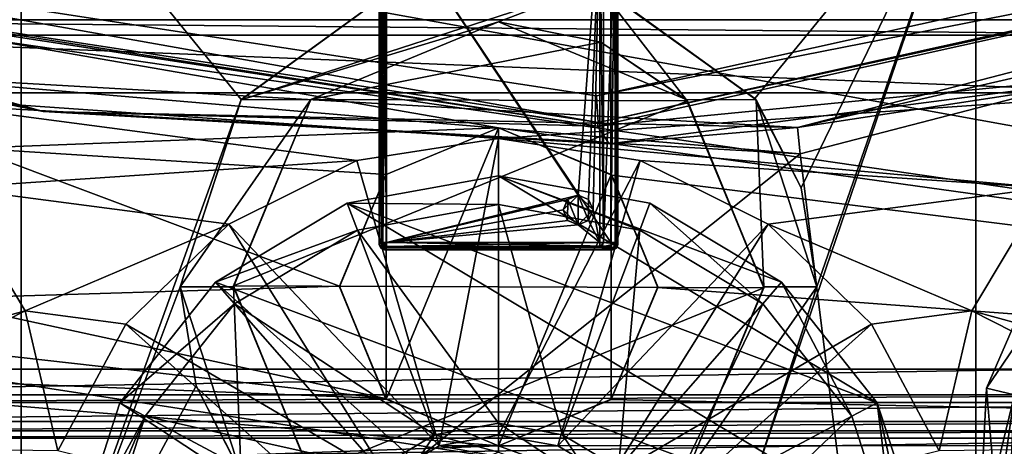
# Model space of a CAD drawing. Header units: millimetres. Extents: x -78 to 78, y -78 to 78.
# Tile 145 of 256: x -9 to 10, y -63 to -55. Entities that reach past the tile are written whole.
import ezdxf

# ---------------------------------------------------------------- set-up
doc = ezdxf.new("R2010")
doc.units = ezdxf.units.MM
doc.header["$LTSCALE"] = 41.718519
for name, color, linetype in [('10', 7, 'CONTINUOUS'), ('1107', 7, 'CONTINUOUS'), ('1379', 7, 'CONTINUOUS'), ('1398', 7, 'CONTINUOUS'), ('1420', 7, 'CONTINUOUS'), ('1483', 7, 'CONTINUOUS'), ('1555', 7, 'CONTINUOUS'), ('1640', 7, 'CONTINUOUS'), ('1662', 7, 'CONTINUOUS'), ('1702', 7, 'CONTINUOUS'), ('1745', 7, 'CONTINUOUS'), ('1762', 7, 'CONTINUOUS'), ('1769', 7, 'CONTINUOUS'), ('1773', 7, 'CONTINUOUS'), ('1880', 7, 'CONTINUOUS'), ('1881', 7, 'CONTINUOUS'), ('1882', 7, 'CONTINUOUS'), ('1921', 7, 'CONTINUOUS'), ('262', 7, 'CONTINUOUS'), ('263', 7, 'CONTINUOUS'), ('264', 7, 'CONTINUOUS'), ('267', 7, 'CONTINUOUS'), ('2704', 7, 'CONTINUOUS'), ('2720', 7, 'CONTINUOUS'), ('2748', 7, 'CONTINUOUS'), ('275', 7, 'CONTINUOUS'), ('5419', 7, 'CONTINUOUS'), ('5420', 7, 'CONTINUOUS'), ('5421', 7, 'CONTINUOUS'), ('5422', 7, 'CONTINUOUS'), ('5423', 7, 'CONTINUOUS'), ('5424', 7, 'CONTINUOUS'), ('5425', 7, 'CONTINUOUS'), ('5426', 7, 'CONTINUOUS'), ('5427', 7, 'CONTINUOUS'), ('5430', 7, 'CONTINUOUS'), ('5431', 7, 'CONTINUOUS'), ('5432', 7, 'CONTINUOUS'), ('5435', 7, 'CONTINUOUS'), ('5436', 7, 'CONTINUOUS'), ('5437', 7, 'CONTINUOUS'), ('5438', 7, 'CONTINUOUS'), ('5440', 7, 'CONTINUOUS'), ('5443', 7, 'CONTINUOUS'), ('5444', 7, 'CONTINUOUS'), ('5447', 7, 'CONTINUOUS'), ('5448', 7, 'CONTINUOUS'), ('5450', 7, 'CONTINUOUS'), ('5451', 7, 'CONTINUOUS'), ('5453', 7, 'CONTINUOUS'), ('5454', 7, 'CONTINUOUS'), ('5455', 7, 'CONTINUOUS'), ('5456', 7, 'CONTINUOUS'), ('5457', 7, 'CONTINUOUS'), ('5458', 7, 'CONTINUOUS'), ('5460', 7, 'CONTINUOUS'), ('5463', 7, 'CONTINUOUS'), ('5466', 7, 'CONTINUOUS'), ('5468', 7, 'CONTINUOUS'), ('6', 7, 'CONTINUOUS'), ('70', 7, 'CONTINUOUS'), ('745', 7, 'CONTINUOUS'), ('748', 7, 'CONTINUOUS'), ('770', 7, 'CONTINUOUS'), ('7781', 7, 'CONTINUOUS'), ('83', 7, 'CONTINUOUS'), ('833', 7, 'CONTINUOUS')]:
    doc.layers.add(name, color=color, linetype=linetype)

msp = doc.modelspace()

# ---------------------------------------------------------------- linework, layer by layer
at = {"layer": '10', "linetype": 'CONTINUOUS'}
for points in [[(42.972, -62.988, -2), (-10.323, -53.339, -2), (47.73, -52.73, -2), (42.972, -62.988, -2)], [(-10.323, -53.339, -2), (42.972, -62.988, -2), (-9.727, -55.318, -2), (-10.323, -53.339, -2)], [(-9.727, -55.318, -2), (0, -57, -2), (-9.933, -57.382, -2), (-9.727, -55.318, -2)], [(42.972, -62.988, -2), (0, -57, -2), (-9.727, -55.318, -2), (42.972, -62.988, -2)], [(0, -57, -2), (-2.12, -57.878, -2), (-9.933, -57.382, -2), (0, -57, -2)], [(0, -57, -2), (42.972, -62.988, -2), (2.133, -57.891, -2), (0, -57, -2)], [(-9.933, -57.382, -2), (-3, -59.988, -2), (-10.802, -60.223, -2), (-9.933, -57.382, -2)], [(-2.12, -57.878, -2), (-3, -59.988, -2), (-9.933, -57.382, -2), (-2.12, -57.878, -2)], [(2.133, -57.891, -2), (42.972, -62.988, -2), (3, -60.012, -2), (2.133, -57.891, -2)], [(-3, -59.988, -2), (-2.133, -62.109, -2), (-10.802, -60.223, -2), (-3, -59.988, -2)], [(3, -60.012, -2), (42.972, -62.988, -2), (2.12, -62.122, -2), (3, -60.012, -2)], [(-10.802, -60.223, -2), (-2.133, -62.109, -2), (-11.52, -61.049, -2), (-10.802, -60.223, -2)], [(-11.52, -61.049, -2), (-2.133, -62.109, -2), (-18.785, -61.443, -2), (-11.52, -61.049, -2)], [(-2.133, -62.109, -2), (0, -63, -2), (-18.785, -61.443, -2), (-2.133, -62.109, -2)], [(-18.785, -61.443, -2), (0, -63, -2), (-12.251, -63.44, -2), (-18.785, -61.443, -2)], [(42.972, -62.988, -2), (0, -63, -2), (2.12, -62.122, -2), (42.972, -62.988, -2)], [(0, -63, -2), (24.872, -72.08, -2), (-12.251, -63.44, -2), (0, -63, -2)], [(42.972, -62.988, -2), (24.872, -72.08, -2), (0, -63, -2), (42.972, -62.988, -2)]]:
    msp.add_3dface(points, dxfattribs=at)
at = {"layer": '1107', "color": 7, "linetype": 'CONTINUOUS'}
for points in [[(-17.49, -54.961, 23.7), (-25.006, -53.48, 23.7), (17.49, -54.961, 23.7), (-17.49, -54.961, 23.7)], [(-14.805, -55.251, 23.7), (-17.49, -54.961, 23.7), (14.804, -55.251, 23.7), (-14.805, -55.251, 23.7)], [(14.804, -55.251, 23.7), (-17.49, -54.961, 23.7), (17.49, -54.961, 23.7), (14.804, -55.251, 23.7)], [(-12.334, -56.342, 23.7), (-14.805, -55.251, 23.7), (12.333, -56.342, 23.7), (-12.334, -56.342, 23.7)], [(12.333, -56.342, 23.7), (-14.805, -55.251, 23.7), (14.804, -55.251, 23.7), (12.333, -56.342, 23.7)], [(-10.312, -58.13, 23.7), (-12.334, -56.342, 23.7), (-2.669, -57.615, 23.7), (-10.312, -58.13, 23.7)], [(-2.669, -57.615, 23.7), (-12.334, -56.342, 23.7), (0, -57.201, 23.7), (-2.669, -57.615, 23.7)], [(0, -57.201, 23.7), (-12.334, -56.342, 23.7), (12.333, -56.342, 23.7), (0, -57.201, 23.7)], [(10.312, -58.13, 23.7), (0, -57.201, 23.7), (12.333, -56.342, 23.7), (10.312, -58.13, 23.7)], [(2.669, -57.615, 23.7), (0, -57.201, 23.7), (10.312, -58.13, 23.7), (2.669, -57.615, 23.7)], [(-5.085, -58.818, 23.7), (-10.312, -58.13, 23.7), (-2.669, -57.615, 23.7), (-5.085, -58.818, 23.7)], [(5.085, -58.818, 23.7), (2.669, -57.615, 23.7), (10.312, -58.13, 23.7), (5.085, -58.818, 23.7)], [(-8.923, -60.455, 23.7), (-10.312, -58.13, 23.7), (-5.085, -58.818, 23.7), (-8.923, -60.455, 23.7)], [(8.923, -60.455, 23.7), (5.085, -58.818, 23.7), (10.312, -58.13, 23.7), (8.923, -60.455, 23.7)], [(-7.028, -60.705, 23.7), (-8.923, -60.455, 23.7), (-5.085, -58.818, 23.7), (-7.028, -60.705, 23.7)], [(7.028, -60.705, 23.7), (5.085, -58.818, 23.7), (8.923, -60.455, 23.7), (7.028, -60.705, 23.7)], [(-8.307, -63.095, 23.7), (-8.923, -60.455, 23.7), (-7.028, -60.705, 23.7), (-8.307, -63.095, 23.7)], [(8.307, -63.095, 23.7), (7.028, -60.705, 23.7), (8.923, -60.455, 23.7), (8.307, -63.095, 23.7)]]:
    msp.add_3dface(points, dxfattribs=at)
at = {"layer": '1379', "color": 7, "linetype": 'CONTINUOUS'}
for points in [[(8.923, -60.455, 23.7), (10.312, -58.13, 23.7), (14.427, -61.963, 22.2), (8.923, -60.455, 23.7)], [(8.307, -63.095, 23.7), (8.923, -60.455, 23.7), (13.966, -63.015, 22.2), (8.307, -63.095, 23.7)], [(13.966, -63.015, 22.2), (8.923, -60.455, 23.7), (14.427, -61.963, 22.2), (13.966, -63.015, 22.2)]]:
    msp.add_3dface(points, dxfattribs=at)
at = {"layer": '1398', "color": 7, "linetype": 'CONTINUOUS'}
for points in [[(-2.669, -57.615, 23.7), (0, -57.201, 23.7), (-1.12, -63.001, 22.2), (-2.669, -57.615, 23.7)], [(-1.12, -63.001, 22.2), (0, -57.201, 23.7), (0, -62.798, 22.2), (-1.12, -63.001, 22.2)], [(0, -57.201, 23.7), (2.669, -57.615, 23.7), (0, -62.798, 22.2), (0, -57.201, 23.7)], [(-5.085, -58.818, 23.7), (-2.669, -57.615, 23.7), (-1.12, -63.001, 22.2), (-5.085, -58.818, 23.7)], [(0, -62.798, 22.2), (2.669, -57.615, 23.7), (1.12, -63.001, 22.2), (0, -62.798, 22.2)], [(2.669, -57.615, 23.7), (5.085, -58.818, 23.7), (1.12, -63.001, 22.2), (2.669, -57.615, 23.7)], [(-7.028, -60.705, 23.7), (-5.085, -58.818, 23.7), (-2.102, -63.585, 22.2), (-7.028, -60.705, 23.7)], [(-2.102, -63.585, 22.2), (-5.085, -58.818, 23.7), (-1.12, -63.001, 22.2), (-2.102, -63.585, 22.2)], [(1.12, -63.001, 22.2), (5.085, -58.818, 23.7), (2.102, -63.585, 22.2), (1.12, -63.001, 22.2)], [(5.085, -58.818, 23.7), (7.028, -60.705, 23.7), (2.102, -63.585, 22.2), (5.085, -58.818, 23.7)], [(-8.307, -63.095, 23.7), (-7.028, -60.705, 23.7), (-2.819, -64.483, 22.2), (-8.307, -63.095, 23.7)], [(-2.819, -64.483, 22.2), (-7.028, -60.705, 23.7), (-2.102, -63.585, 22.2), (-2.819, -64.483, 22.2)], [(2.102, -63.585, 22.2), (7.028, -60.705, 23.7), (2.819, -64.483, 22.2), (2.102, -63.585, 22.2)], [(7.028, -60.705, 23.7), (8.307, -63.095, 23.7), (2.819, -64.483, 22.2), (7.028, -60.705, 23.7)]]:
    msp.add_3dface(points, dxfattribs=at)
at = {"layer": '1420', "color": 7, "linetype": 'CONTINUOUS'}
for points in [[(-10.312, -58.13, 23.7), (-8.923, -60.455, 23.7), (-14.427, -61.963, 22.2), (-10.312, -58.13, 23.7)], [(-14.427, -61.963, 22.2), (-8.923, -60.455, 23.7), (-13.966, -63.015, 22.2), (-14.427, -61.963, 22.2)], [(-8.923, -60.455, 23.7), (-8.307, -63.095, 23.7), (-13.966, -63.015, 22.2), (-8.923, -60.455, 23.7)]]:
    msp.add_3dface(points, dxfattribs=at)
at = {"layer": '1483', "color": 7, "linetype": 'CONTINUOUS'}
for points in [[(-1.12, -63.001, 22.2), (0, -62.798, 22.2), (1.12, -63.001, 22.2), (-1.12, -63.001, 22.2)], [(-2.102, -63.585, 22.2), (-1.12, -63.001, 22.2), (2.102, -63.585, 22.2), (-2.102, -63.585, 22.2)], [(-1.12, -63.001, 22.2), (1.12, -63.001, 22.2), (2.102, -63.585, 22.2), (-1.12, -63.001, 22.2)]]:
    msp.add_3dface(points, dxfattribs=at)
at = {"layer": '1555', "color": 7, "linetype": 'CONTINUOUS'}
for points in [[(-2.854, -58.424, 26.2), (0, -58.448, 26.039), (0, -57.905, 26.2), (-2.854, -58.424, 26.2)], [(0, -58.448, 26.039), (2.66, -58.932, 26.039), (0, -57.905, 26.2), (0, -58.448, 26.039)], [(0, -57.905, 26.2), (2.66, -58.932, 26.039), (2.854, -58.424, 26.2), (0, -57.905, 26.2)], [(-5.336, -59.912, 26.2), (-2.66, -58.932, 26.039), (-2.854, -58.424, 26.2), (-5.336, -59.912, 26.2)], [(-2.66, -58.932, 26.039), (0, -58.448, 26.039), (-2.854, -58.424, 26.2), (-2.66, -58.932, 26.039)], [(2.66, -58.932, 26.039), (4.979, -60.322, 26.039), (2.854, -58.424, 26.2), (2.66, -58.932, 26.039)], [(2.854, -58.424, 26.2), (4.979, -60.322, 26.039), (5.336, -59.912, 26.2), (2.854, -58.424, 26.2)], [(-4.979, -60.322, 26.039), (-2.66, -58.932, 26.039), (-5.336, -59.912, 26.2), (-4.979, -60.322, 26.039)], [(-7.14, -62.185, 26.2), (-4.979, -60.322, 26.039), (-5.336, -59.912, 26.2), (-7.14, -62.185, 26.2)], [(4.979, -60.322, 26.039), (6.66, -62.44, 26.039), (5.336, -59.912, 26.2), (4.979, -60.322, 26.039)], [(5.336, -59.912, 26.2), (6.66, -62.44, 26.039), (7.14, -62.185, 26.2), (5.336, -59.912, 26.2)], [(-6.66, -62.44, 26.039), (-4.979, -60.322, 26.039), (-7.14, -62.185, 26.2), (-6.66, -62.44, 26.039)], [(-8.027, -64.943, 26.2), (-6.66, -62.44, 26.039), (-7.14, -62.185, 26.2), (-8.027, -64.943, 26.2)], [(6.66, -62.44, 26.039), (7.487, -65.014, 26.039), (7.14, -62.185, 26.2), (6.66, -62.44, 26.039)], [(7.487, -65.014, 26.039), (7.745, -64.98, 26.159), (7.14, -62.185, 26.2), (7.487, -65.014, 26.039)], [(7.745, -64.98, 26.159), (8.027, -64.943, 26.2), (7.14, -62.185, 26.2), (7.745, -64.98, 26.159)], [(-7.745, -64.98, 26.159), (-6.66, -62.44, 26.039), (-8.027, -64.943, 26.2), (-7.745, -64.98, 26.159)], [(-7.487, -65.014, 26.039), (-6.66, -62.44, 26.039), (-7.745, -64.98, 26.159), (-7.487, -65.014, 26.039)]]:
    msp.add_3dface(points, dxfattribs=at)
at = {"layer": '1640', "color": 7, "linetype": 'CONTINUOUS'}
for points in [[(0, -58.448, 26.039), (-2.66, -58.932, 26.039), (0, -62.571, 23.361), (0, -58.448, 26.039)], [(2.66, -58.932, 26.039), (0, -58.448, 26.039), (1.208, -62.791, 23.361), (2.66, -58.932, 26.039)], [(0, -58.448, 26.039), (0, -62.571, 23.361), (1.208, -62.791, 23.361), (0, -58.448, 26.039)], [(-2.66, -58.932, 26.039), (-4.979, -60.322, 26.039), (-1.208, -62.791, 23.361), (-2.66, -58.932, 26.039)], [(-2.66, -58.932, 26.039), (-1.208, -62.791, 23.361), (0, -62.571, 23.361), (-2.66, -58.932, 26.039)], [(2.66, -58.932, 26.039), (1.208, -62.791, 23.361), (2.261, -63.422, 23.361), (2.66, -58.932, 26.039)], [(4.979, -60.322, 26.039), (2.66, -58.932, 26.039), (2.261, -63.422, 23.361), (4.979, -60.322, 26.039)], [(-4.979, -60.322, 26.039), (-6.66, -62.44, 26.039), (-2.261, -63.422, 23.361), (-4.979, -60.322, 26.039)], [(-4.979, -60.322, 26.039), (-2.261, -63.422, 23.361), (-1.208, -62.791, 23.361), (-4.979, -60.322, 26.039)], [(4.979, -60.322, 26.039), (2.261, -63.422, 23.361), (3.024, -64.384, 23.361), (4.979, -60.322, 26.039)], [(6.66, -62.44, 26.039), (4.979, -60.322, 26.039), (3.024, -64.384, 23.361), (6.66, -62.44, 26.039)], [(-6.66, -62.44, 26.039), (-7.487, -65.014, 26.039), (-3.024, -64.384, 23.361), (-6.66, -62.44, 26.039)], [(-6.66, -62.44, 26.039), (-3.024, -64.384, 23.361), (-2.261, -63.422, 23.361), (-6.66, -62.44, 26.039)], [(3.399, -65.552, 23.361), (6.66, -62.44, 26.039), (3.024, -64.384, 23.361), (3.399, -65.552, 23.361)], [(3.399, -65.552, 23.361), (7.487, -65.014, 26.039), (6.66, -62.44, 26.039), (3.399, -65.552, 23.361)]]:
    msp.add_3dface(points, dxfattribs=at)
at = {"layer": '1662', "color": 7, "linetype": 'CONTINUOUS'}
for points in [[(9.198, -61.914, 26.2), (10.803, -59.556, 26.039), (10.352, -59.251, 26.2), (9.198, -61.914, 26.2)], [(9.728, -62.036, 26.039), (10.803, -59.556, 26.039), (9.198, -61.914, 26.2), (9.728, -62.036, 26.039)], [(9.055, -64.808, 26.2), (9.728, -62.036, 26.039), (9.198, -61.914, 26.2), (9.055, -64.808, 26.2)], [(9.337, -64.771, 26.159), (9.728, -62.036, 26.039), (9.055, -64.808, 26.2), (9.337, -64.771, 26.159)], [(9.595, -64.737, 26.039), (9.728, -62.036, 26.039), (9.337, -64.771, 26.159), (9.595, -64.737, 26.039)]]:
    msp.add_3dface(points, dxfattribs=at)
at = {"layer": '1702', "color": 7, "linetype": 'CONTINUOUS'}
for points in [[(-1.208, -62.791, 23.361), (0, -63.116, 23.2), (0, -62.571, 23.361), (-1.208, -62.791, 23.361)], [(0, -63.116, 23.2), (1.893, -63.825, 23.2), (0, -62.571, 23.361), (0, -63.116, 23.2)], [(0, -62.571, 23.361), (1.893, -63.825, 23.2), (1.208, -62.791, 23.361), (0, -62.571, 23.361)], [(-2.261, -63.422, 23.361), (-1.893, -63.825, 23.2), (-1.208, -62.791, 23.361), (-2.261, -63.422, 23.361)], [(-1.893, -63.825, 23.2), (0, -63.116, 23.2), (-1.208, -62.791, 23.361), (-1.893, -63.825, 23.2)], [(1.208, -62.791, 23.361), (1.893, -63.825, 23.2), (2.261, -63.422, 23.361), (1.208, -62.791, 23.361)]]:
    msp.add_3dface(points, dxfattribs=at)
at = {"layer": '1745', "linetype": 'CONTINUOUS'}
for points in [[(5.686, -57.492, 28.7), (7.97, -75.916, 28.7), (23.009, -52.993, 28.7), (5.686, -57.492, 28.7)], [(7.97, -75.916, 28.7), (31.042, -69.737, 28.7), (23.009, -52.993, 28.7), (7.97, -75.916, 28.7)], [(-12.188, -56.472, 28.7), (-15.86, -74.668, 28.7), (5.686, -57.492, 28.7), (-12.188, -56.472, 28.7)], [(-15.86, -74.668, 28.7), (7.97, -75.916, 28.7), (5.686, -57.492, 28.7), (-15.86, -74.668, 28.7)]]:
    msp.add_3dface(points, dxfattribs=at)
at = {"layer": '1762', "linetype": 'CONTINUOUS'}
for points in [[(23.009, -52.993, 28.7), (22.81, -52.535, 28.183), (5.635, -56.995, 28.183), (23.009, -52.993, 28.7)], [(5.686, -57.492, 28.7), (23.009, -52.993, 28.7), (5.635, -56.995, 28.183), (5.686, -57.492, 28.7)], [(-12.188, -56.472, 28.7), (5.686, -57.492, 28.7), (-12.08, -55.984, 28.183), (-12.188, -56.472, 28.7)], [(-12.08, -55.984, 28.183), (5.686, -57.492, 28.7), (5.635, -56.995, 28.183), (-12.08, -55.984, 28.183)]]:
    msp.add_3dface(points, dxfattribs=at)
at = {"layer": '1769', "linetype": 'CONTINUOUS'}
for points in [[(-2.854, -58.424, 26.2), (0, -57.905, 26.2), (7.14, -62.185, 26.2), (-2.854, -58.424, 26.2)], [(0, -57.905, 26.2), (2.854, -58.424, 26.2), (5.336, -59.912, 26.2), (0, -57.905, 26.2)], [(0, -57.905, 26.2), (5.336, -59.912, 26.2), (7.14, -62.185, 26.2), (0, -57.905, 26.2)], [(8.027, -64.943, 26.2), (-5.336, -59.912, 26.2), (-2.854, -58.424, 26.2), (8.027, -64.943, 26.2)], [(8.027, -64.943, 26.2), (-2.854, -58.424, 26.2), (7.14, -62.185, 26.2), (8.027, -64.943, 26.2)], [(10.094, -72.698, 26.2), (9.198, -61.914, 26.2), (10.352, -59.251, 26.2), (10.094, -72.698, 26.2)], [(9.066, -72.833, 26.2), (-7.14, -62.185, 26.2), (-5.336, -59.912, 26.2), (9.066, -72.833, 26.2)], [(8.027, -64.943, 26.2), (9.066, -72.833, 26.2), (-5.336, -59.912, 26.2), (8.027, -64.943, 26.2)], [(10.094, -72.698, 26.2), (9.055, -64.808, 26.2), (9.198, -61.914, 26.2), (10.094, -72.698, 26.2)], [(9.066, -72.833, 26.2), (-8.027, -64.943, 26.2), (-7.14, -62.185, 26.2), (9.066, -72.833, 26.2)]]:
    msp.add_3dface(points, dxfattribs=at)
at = {"layer": '1773', "linetype": 'CONTINUOUS'}
for points in [[(22.81, -52.535, 28.183), (12.684, -55.921, 26.2), (5.635, -56.995, 28.183), (22.81, -52.535, 28.183)], [(-8.588, -56.694, 26.2), (-18.961, -54.116, 26.2), (-12.08, -55.984, 28.183), (-8.588, -56.694, 26.2)], [(-8.588, -56.694, 26.2), (-12.08, -55.984, 28.183), (5.635, -56.995, 28.183), (-8.588, -56.694, 26.2)], [(12.684, -55.921, 26.2), (2.085, -57.303, 26.2), (5.635, -56.995, 28.183), (12.684, -55.921, 26.2)], [(2.085, -57.303, 26.2), (-8.588, -56.694, 26.2), (5.635, -56.995, 28.183), (2.085, -57.303, 26.2)]]:
    msp.add_3dface(points, dxfattribs=at)
at = {"layer": '1880', "linetype": 'CONTINUOUS'}
for points in [[(1.927, -55.387, 10), (0, -55, 10), (-3.538, -56.467, 10), (1.927, -55.387, 10)], [(3.56, -56.489, 10), (1.927, -55.387, 10), (-3.538, -56.467, 10), (3.56, -56.489, 10)], [(3.56, -56.489, 10), (-3.538, -56.467, 10), (-5, -59.98, 10), (3.56, -56.489, 10)], [(5, -60.02, 10), (3.56, -56.489, 10), (-5, -59.98, 10), (5, -60.02, 10)], [(5, -60.02, 10), (-5, -59.98, 10), (-3.56, -63.511, 10), (5, -60.02, 10)], [(3.538, -63.533, 10), (5, -60.02, 10), (-3.56, -63.511, 10), (3.538, -63.533, 10)]]:
    msp.add_3dface(points, dxfattribs=at)
at = {"layer": '1881', "linetype": 'CONTINUOUS'}
for points in [[(3.537, -56.466), (0, -55), (1.927, -55.387, 10), (3.537, -56.466)], [(1.927, -55.387, 10), (0, -55), (0, -55, 10), (1.927, -55.387, 10)], [(3.56, -56.489, 10), (3.537, -56.466), (1.927, -55.387, 10), (3.56, -56.489, 10)], [(4.999, -60), (3.537, -56.466), (3.56, -56.489, 10), (4.999, -60)], [(5, -60.02, 10), (4.999, -60), (3.56, -56.489, 10), (5, -60.02, 10)], [(3.537, -63.534), (4.999, -60), (3.538, -63.533, 10), (3.537, -63.534)], [(3.538, -63.533, 10), (4.999, -60), (5, -60.02, 10), (3.538, -63.533, 10)]]:
    msp.add_3dface(points, dxfattribs=at)
at = {"layer": '1882', "linetype": 'CONTINUOUS'}
for points in [[(0, -55, 10), (-3.537, -56.466), (-3.538, -56.467, 10), (0, -55, 10)], [(0, -55), (-3.537, -56.466), (0, -55, 10), (0, -55)], [(-3.538, -56.467, 10), (-4.999, -60), (-5, -59.98, 10), (-3.538, -56.467, 10)], [(-3.537, -56.466), (-4.999, -60), (-3.538, -56.467, 10), (-3.537, -56.466)], [(-5, -59.98, 10), (-4.999, -60), (-3.56, -63.511, 10), (-5, -59.98, 10)], [(-4.999, -60), (-3.537, -63.534), (-3.56, -63.511, 10), (-4.999, -60)]]:
    msp.add_3dface(points, dxfattribs=at)
at = {"layer": '1921', "linetype": 'CONTINUOUS'}
for points in [[(0, -57, 9), (0, -63, 9), (-2.121, -62.121, 9), (0, -57, 9)], [(0, -57, 9), (-2.121, -62.121, 9), (-2.121, -57.879, 9), (0, -57, 9)], [(0, -57, 9), (2.121, -57.879, 9), (0, -63, 9), (0, -57, 9)], [(-2.121, -62.121, 9), (-3, -60, 9), (-2.121, -57.879, 9), (-2.121, -62.121, 9)], [(2.121, -57.879, 9), (2.121, -62.121, 9), (0, -63, 9), (2.121, -57.879, 9)], [(2.121, -57.879, 9), (3, -60, 9), (2.121, -62.121, 9), (2.121, -57.879, 9)]]:
    msp.add_3dface(points, dxfattribs=at)
at = {"layer": '262', "linetype": 'CONTINUOUS'}
for points in [[(-9, -51.357, 2), (-9, -68, 2), (-4.85, -56.469, 2), (-9, -51.357, 2)], [(-1.865, -54.298, 2), (-9, -51.357, 2), (-4.85, -56.469, 2), (-1.865, -54.298, 2)], [(4.834, -56.447, 2), (9, -51.357, 2), (1.819, -54.283, 2), (4.834, -56.447, 2)], [(5.702, -58.135, 2), (9, -51.357, 2), (4.834, -56.447, 2), (5.702, -58.135, 2)], [(9, -68, 2), (9, -51.357, 2), (4.85, -63.531, 2), (9, -68, 2)], [(4.85, -63.531, 2), (9, -51.357, 2), (6, -60, 2), (4.85, -63.531, 2)], [(6, -60, 2), (9, -51.357, 2), (5.702, -58.135, 2), (6, -60, 2)], [(-9, -68, 2), (-6, -60, 2), (-4.85, -56.469, 2), (-9, -68, 2)], [(-6, -60, 2), (-9, -68, 2), (-5.702, -61.865, 2), (-6, -60, 2)], [(-5.702, -61.865, 2), (-9, -68, 2), (-4.834, -63.553, 2), (-5.702, -61.865, 2)]]:
    msp.add_3dface(points, dxfattribs=at)
at = {"layer": '263', "linetype": 'CONTINUOUS'}
for points in [[(-9, -51.357), (-9, -68), (-9, -51.357, 2), (-9, -51.357)], [(-9, -51.357, 2), (-9, -68), (-9, -68, 2), (-9, -51.357, 2)]]:
    msp.add_3dface(points, dxfattribs=at)
at = {"layer": '264', "linetype": 'CONTINUOUS'}
for points in [[(-4.854, -63.526), (-6, -60), (-5.702, -61.865, 2), (-4.854, -63.526)], [(-6, -60), (-6, -60, 2), (-5.702, -61.865, 2), (-6, -60)], [(4.854, -63.526), (4.85, -63.531, 2), (6, -60, 2), (4.854, -63.526)], [(6, -60), (4.854, -63.526), (6, -60, 2), (6, -60)], [(-4.854, -63.526), (-5.702, -61.865, 2), (-4.834, -63.553, 2), (-4.854, -63.526)]]:
    msp.add_3dface(points, dxfattribs=at)
at = {"layer": '267', "linetype": 'CONTINUOUS'}
for points in [[(-4.854, -56.474), (-1.852, -54.293), (-4.85, -56.469, 2), (-4.854, -56.474)], [(-1.852, -54.293), (-1.865, -54.298, 2), (-4.85, -56.469, 2), (-1.852, -54.293)], [(1.852, -54.293), (4.834, -56.447, 2), (1.819, -54.283, 2), (1.852, -54.293)], [(1.852, -54.293), (4.854, -56.474), (4.834, -56.447, 2), (1.852, -54.293)], [(-6, -60, 2), (-4.854, -56.474), (-4.85, -56.469, 2), (-6, -60, 2)], [(-6, -60), (-4.854, -56.474), (-6, -60, 2), (-6, -60)], [(4.854, -56.474), (5.702, -58.135, 2), (4.834, -56.447, 2), (4.854, -56.474)], [(4.854, -56.474), (6, -60), (5.702, -58.135, 2), (4.854, -56.474)], [(6, -60), (6, -60, 2), (5.702, -58.135, 2), (6, -60)]]:
    msp.add_3dface(points, dxfattribs=at)
at = {"layer": '2704', "linetype": 'CONTINUOUS'}
for points in [[(-18.261, -62.038, 21.67), (18.261, -62.038, 21.67), (10.868, -61.548, 21.67), (-18.261, -62.038, 21.67)], [(-10.84, -61.553, 21.67), (-18.261, -62.038, 21.67), (10.868, -61.548, 21.67), (-10.84, -61.553, 21.67)], [(-18.261, -62.038, 21.67), (-17.723, -62.182, 21.67), (18.261, -62.038, 21.67), (-18.261, -62.038, 21.67)], [(-17.723, -62.182, 21.67), (17.723, -62.182, 21.67), (18.261, -62.038, 21.67), (-17.723, -62.182, 21.67)], [(-17.723, -62.182, 21.67), (-17.586, -62.542, 21.67), (17.723, -62.182, 21.67), (-17.723, -62.182, 21.67)], [(-17.586, -62.542, 21.67), (17.586, -62.542, 21.67), (17.723, -62.182, 21.67), (-17.586, -62.542, 21.67)], [(-17.586, -62.542, 21.67), (-15.743, -62.713, 21.67), (17.586, -62.542, 21.67), (-17.586, -62.542, 21.67)], [(17.586, -62.542, 21.67), (-15.743, -62.713, 21.67), (15.742, -62.713, 21.67), (17.586, -62.542, 21.67)], [(-15.743, -62.713, 21.67), (-15.205, -62.857, 21.67), (15.742, -62.713, 21.67), (-15.743, -62.713, 21.67)], [(15.742, -62.713, 21.67), (-15.205, -62.857, 21.67), (15.205, -62.857, 21.67), (15.742, -62.713, 21.67)], [(-15.205, -62.857, 21.67), (-15.334, -63.34, 21.67), (15.205, -62.857, 21.67), (-15.205, -62.857, 21.67)], [(-15.334, -63.34, 21.67), (15.334, -63.34, 21.67), (15.205, -62.857, 21.67), (-15.334, -63.34, 21.67)]]:
    msp.add_3dface(points, dxfattribs=at)
at = {"layer": '2720', "linetype": 'CONTINUOUS'}
for points in [[(21.649, -66.568, 20.074), (-21.634, -66.573, 20.074), (-10.868, -61.548, 20.074), (21.649, -66.568, 20.074)], [(10.84, -61.553, 20.074), (21.649, -66.568, 20.074), (-10.868, -61.548, 20.074), (10.84, -61.553, 20.074)]]:
    msp.add_3dface(points, dxfattribs=at)
at = {"layer": '2748', "linetype": 'CONTINUOUS'}
for points in [[(-10.84, -61.553, 21.67), (10.84, -61.553, 20.074), (-10.868, -61.548, 20.074), (-10.84, -61.553, 21.67)], [(-10.84, -61.553, 21.67), (10.868, -61.548, 21.67), (10.84, -61.553, 20.074), (-10.84, -61.553, 21.67)]]:
    msp.add_3dface(points, dxfattribs=at)
at = {"layer": '275', "linetype": 'CONTINUOUS'}
for points in [[(9, -68), (9, -51.357), (9, -68, 2), (9, -68)], [(9, -51.357), (9, -51.357, 2), (9, -68, 2), (9, -51.357)]]:
    msp.add_3dface(points, dxfattribs=at)
at = {"layer": '5419', "color": 7, "linetype": 'CONTINUOUS'}
for points in [[(-2.115, -59.165, 21.92), (-2.115, -52.835, 21.92), (2.115, -59.165, 21.92), (-2.115, -59.165, 21.92)], [(2.115, -59.165, 21.92), (-2.115, -52.835, 21.92), (2.115, -52.835, 21.92), (2.115, -59.165, 21.92)]]:
    msp.add_3dface(points, dxfattribs=at)
at = {"layer": '5420', "color": 7, "linetype": 'CONTINUOUS'}
for points in [[(-2.115, -59.236, 21.95), (-2.115, -59.165, 21.92), (2.113, -59.234, 21.947), (-2.115, -59.236, 21.95)], [(2.113, -59.234, 21.947), (-2.115, -59.165, 21.92), (2.115, -59.165, 21.92), (2.113, -59.234, 21.947)], [(2.115, -59.265, 22.01), (-2.115, -59.236, 21.95), (2.113, -59.234, 21.947), (2.115, -59.265, 22.01)], [(2.115, -59.265, 22.01), (-2.115, -59.265, 22.012), (-2.115, -59.236, 21.95), (2.115, -59.265, 22.01)]]:
    msp.add_3dface(points, dxfattribs=at)
at = {"layer": '5421', "color": 7, "linetype": 'CONTINUOUS'}
for points in [[(2.115, -59.265, 22.01), (-2.15, -59.3, 22.345), (-2.115, -59.265, 22.012), (2.115, -59.265, 22.01)], [(2.15, -59.3, 22.345), (-2.15, -59.3, 22.345), (2.115, -59.265, 22.01), (2.15, -59.3, 22.345)]]:
    msp.add_3dface(points, dxfattribs=at)
at = {"layer": '5422', "color": 7, "linetype": 'CONTINUOUS'}
for points in [[(2.215, -59.165, 22.01), (2.221, -59.271, 22.343), (2.185, -59.235, 22.005), (2.215, -59.165, 22.01)], [(2.215, -59.165, 22.01), (2.25, -59.2, 22.345), (2.221, -59.271, 22.343), (2.215, -59.165, 22.01)], [(2.221, -59.271, 22.343), (2.115, -59.265, 22.01), (2.185, -59.235, 22.005), (2.221, -59.271, 22.343)], [(2.221, -59.271, 22.343), (2.15, -59.3, 22.345), (2.115, -59.265, 22.01), (2.221, -59.271, 22.343)]]:
    msp.add_3dface(points, dxfattribs=at)
at = {"layer": '5423', "color": 7, "linetype": 'CONTINUOUS'}
for points in [[(2.25, -59.2, 22.345), (2.221, -59.271, 22.447), (2.221, -59.271, 22.343), (2.25, -59.2, 22.345)], [(2.25, -59.2, 22.445), (2.221, -59.271, 22.447), (2.25, -59.2, 22.345), (2.25, -59.2, 22.445)], [(2.221, -59.271, 22.343), (2.15, -59.3, 22.445), (2.15, -59.3, 22.345), (2.221, -59.271, 22.343)], [(2.221, -59.271, 22.447), (2.15, -59.3, 22.445), (2.221, -59.271, 22.343), (2.221, -59.271, 22.447)]]:
    msp.add_3dface(points, dxfattribs=at)
at = {"layer": '5424', "color": 7, "linetype": 'CONTINUOUS'}
for points in [[(2.239, -59.19, 22.549), (2.21, -59.259, 22.554), (2.25, -59.2, 22.445), (2.239, -59.19, 22.549)], [(2.25, -59.2, 22.445), (2.21, -59.259, 22.554), (2.221, -59.271, 22.447), (2.25, -59.2, 22.445)], [(2.21, -59.259, 22.554), (2.139, -59.289, 22.547), (2.221, -59.271, 22.447), (2.21, -59.259, 22.554)], [(2.139, -59.289, 22.547), (2.15, -59.3, 22.445), (2.221, -59.271, 22.447), (2.139, -59.289, 22.547)]]:
    msp.add_3dface(points, dxfattribs=at)
at = {"layer": '5425', "color": 7, "linetype": 'CONTINUOUS'}
for points in [[(-2.215, -52.835, 22.012), (-2.186, -52.835, 21.95), (-2.215, -59.165, 22.01), (-2.215, -52.835, 22.012)], [(-2.215, -59.165, 22.01), (-2.186, -52.835, 21.95), (-2.182, -59.165, 21.946), (-2.215, -59.165, 22.01)], [(-2.186, -52.835, 21.95), (-2.115, -52.835, 21.92), (-2.182, -59.165, 21.946), (-2.186, -52.835, 21.95)], [(-2.115, -52.835, 21.92), (-2.115, -59.165, 21.92), (-2.182, -59.165, 21.946), (-2.115, -52.835, 21.92)]]:
    msp.add_3dface(points, dxfattribs=at)
at = {"layer": '5426', "color": 7, "linetype": 'CONTINUOUS'}
for points in [[(2.239, -59.19, 22.549), (2.188, -59.257, 22.594), (2.21, -59.259, 22.554), (2.239, -59.19, 22.549)], [(2.21, -59.19, 22.61), (2.188, -59.257, 22.594), (2.239, -59.19, 22.549), (2.21, -59.19, 22.61)], [(2.188, -59.257, 22.594), (2.139, -59.289, 22.547), (2.21, -59.259, 22.554), (2.188, -59.257, 22.594)]]:
    msp.add_3dface(points, dxfattribs=at)
at = {"layer": '5427', "color": 7, "linetype": 'CONTINUOUS'}
for points in [[(-2.215, -59.165, 22.01), (-2.182, -59.165, 21.946), (-2.115, -59.236, 21.95), (-2.215, -59.165, 22.01)], [(-2.215, -59.165, 22.01), (-2.115, -59.236, 21.95), (-2.175, -59.244, 22.005), (-2.215, -59.165, 22.01)], [(-2.182, -59.165, 21.946), (-2.115, -59.165, 21.92), (-2.115, -59.236, 21.95), (-2.182, -59.165, 21.946)], [(-2.115, -59.236, 21.95), (-2.115, -59.265, 22.012), (-2.175, -59.244, 22.005), (-2.115, -59.236, 21.95)]]:
    msp.add_3dface(points, dxfattribs=at)
at = {"layer": '5430', "color": 7, "linetype": 'CONTINUOUS'}
for points in [[(2.21, -59.19, 22.61), (1.979, -59.165, 22.841), (1.949, -59.243, 22.819), (2.21, -59.19, 22.61)], [(2.21, -59.19, 22.61), (1.949, -59.243, 22.819), (2.188, -59.257, 22.594), (2.21, -59.19, 22.61)], [(1.949, -59.243, 22.819), (1.909, -59.265, 22.78), (2.188, -59.257, 22.594), (1.949, -59.243, 22.819)], [(1.909, -59.265, 22.78), (2.139, -59.289, 22.547), (2.188, -59.257, 22.594), (1.909, -59.265, 22.78)]]:
    msp.add_3dface(points, dxfattribs=at)
at = {"layer": '5431', "color": 7, "linetype": 'CONTINUOUS'}
for points in [[(2.15, -59.3, 22.445), (-2.15, -59.3, 22.445), (2.15, -59.3, 22.345), (2.15, -59.3, 22.445)], [(2.15, -59.3, 22.345), (-2.15, -59.3, 22.445), (-2.15, -59.3, 22.345), (2.15, -59.3, 22.345)]]:
    msp.add_3dface(points, dxfattribs=at)
at = {"layer": '5432', "color": 7, "linetype": 'CONTINUOUS'}
for points in [[(2.115, -59.165, 21.92), (2.115, -52.835, 21.92), (2.19, -52.835, 21.954), (2.115, -59.165, 21.92)], [(2.115, -59.165, 21.92), (2.19, -52.835, 21.954), (2.196, -59.165, 21.961), (2.115, -59.165, 21.92)], [(2.19, -52.835, 21.954), (2.215, -52.835, 22.012), (2.196, -59.165, 21.961), (2.19, -52.835, 21.954)], [(2.215, -52.835, 22.012), (2.215, -59.165, 22.01), (2.196, -59.165, 21.961), (2.215, -52.835, 22.012)]]:
    msp.add_3dface(points, dxfattribs=at)
at = {"layer": '5435', "color": 7, "linetype": 'CONTINUOUS'}
for points in [[(2.21, -52.811, 22.61), (1.979, -52.835, 22.841), (1.979, -59.165, 22.841), (2.21, -52.811, 22.61)], [(2.21, -52.811, 22.61), (1.979, -59.165, 22.841), (2.21, -59.19, 22.61), (2.21, -52.811, 22.61)]]:
    msp.add_3dface(points, dxfattribs=at)
at = {"layer": '5436', "color": 7, "linetype": 'CONTINUOUS'}
for points in [[(-2.25, -59.2, 22.345), (-2.215, -59.165, 22.01), (-2.221, -59.271, 22.343), (-2.25, -59.2, 22.345)], [(-2.215, -59.165, 22.01), (-2.175, -59.244, 22.005), (-2.221, -59.271, 22.343), (-2.215, -59.165, 22.01)], [(-2.175, -59.244, 22.005), (-2.115, -59.265, 22.012), (-2.221, -59.271, 22.343), (-2.175, -59.244, 22.005)], [(-2.115, -59.265, 22.012), (-2.15, -59.3, 22.345), (-2.221, -59.271, 22.343), (-2.115, -59.265, 22.012)]]:
    msp.add_3dface(points, dxfattribs=at)
at = {"layer": '5437', "color": 7, "linetype": 'CONTINUOUS'}
for points in [[(-2.25, -59.2, 22.445), (-2.25, -59.2, 22.345), (-2.221, -59.271, 22.343), (-2.25, -59.2, 22.445)], [(-2.221, -59.271, 22.447), (-2.25, -59.2, 22.445), (-2.221, -59.271, 22.343), (-2.221, -59.271, 22.447)], [(-2.15, -59.3, 22.345), (-2.221, -59.271, 22.447), (-2.221, -59.271, 22.343), (-2.15, -59.3, 22.345)], [(-2.15, -59.3, 22.445), (-2.221, -59.271, 22.447), (-2.15, -59.3, 22.345), (-2.15, -59.3, 22.445)]]:
    msp.add_3dface(points, dxfattribs=at)
at = {"layer": '5438', "color": 7, "linetype": 'CONTINUOUS'}
for points in [[(2.25, -52.8, 22.345), (2.25, -59.2, 22.445), (2.25, -59.2, 22.345), (2.25, -52.8, 22.345)], [(2.25, -52.8, 22.445), (2.25, -59.2, 22.445), (2.25, -52.8, 22.345), (2.25, -52.8, 22.445)]]:
    msp.add_3dface(points, dxfattribs=at)
at = {"layer": '5440', "color": 7, "linetype": 'CONTINUOUS'}
for points in [[(-2.215, -52.835, 22.012), (-2.215, -59.165, 22.01), (-2.25, -52.8, 22.345), (-2.215, -52.835, 22.012)], [(-2.215, -59.165, 22.01), (-2.25, -59.2, 22.345), (-2.25, -52.8, 22.345), (-2.215, -59.165, 22.01)]]:
    msp.add_3dface(points, dxfattribs=at)
at = {"layer": '5443', "color": 7, "linetype": 'CONTINUOUS'}
for points in [[(2.215, -52.835, 22.012), (2.25, -52.8, 22.345), (2.25, -59.2, 22.345), (2.215, -52.835, 22.012)], [(2.215, -59.165, 22.01), (2.215, -52.835, 22.012), (2.25, -59.2, 22.345), (2.215, -59.165, 22.01)]]:
    msp.add_3dface(points, dxfattribs=at)
at = {"layer": '5444', "color": 7, "linetype": 'CONTINUOUS'}
for points in [[(-2.215, -59.165, 22.778), (-2.25, -59.2, 22.445), (-2.221, -59.271, 22.447), (-2.215, -59.165, 22.778)], [(-2.175, -59.244, 22.785), (-2.215, -59.165, 22.778), (-2.221, -59.271, 22.447), (-2.175, -59.244, 22.785)], [(-2.15, -59.3, 22.445), (-2.175, -59.244, 22.785), (-2.221, -59.271, 22.447), (-2.15, -59.3, 22.445)], [(-2.115, -59.265, 22.78), (-2.175, -59.244, 22.785), (-2.15, -59.3, 22.445), (-2.115, -59.265, 22.78)]]:
    msp.add_3dface(points, dxfattribs=at)
at = {"layer": '5447', "color": 7, "linetype": 'CONTINUOUS'}
for points in [[(-2.115, -59.265, 22.78), (-2.15, -59.3, 22.445), (2.15, -59.3, 22.445), (-2.115, -59.265, 22.78)], [(1.909, -59.265, 22.78), (-2.115, -59.265, 22.78), (2.15, -59.3, 22.445), (1.909, -59.265, 22.78)], [(2.139, -59.289, 22.547), (1.909, -59.265, 22.78), (2.15, -59.3, 22.445), (2.139, -59.289, 22.547)]]:
    msp.add_3dface(points, dxfattribs=at)
at = {"layer": '5448', "color": 7, "linetype": 'CONTINUOUS'}
for points in [[(-2.182, -59.165, 22.844), (-2.215, -59.165, 22.778), (-2.175, -59.244, 22.785), (-2.182, -59.165, 22.844)], [(-2.115, -59.165, 22.87), (-2.182, -59.165, 22.844), (-2.175, -59.244, 22.785), (-2.115, -59.165, 22.87)], [(-2.115, -59.237, 22.84), (-2.115, -59.165, 22.87), (-2.175, -59.244, 22.785), (-2.115, -59.237, 22.84)], [(-2.115, -59.265, 22.78), (-2.115, -59.237, 22.84), (-2.175, -59.244, 22.785), (-2.115, -59.265, 22.78)]]:
    msp.add_3dface(points, dxfattribs=at)
at = {"layer": '5450', "color": 7, "linetype": 'CONTINUOUS'}
for points in [[(1.979, -52.835, 22.841), (1.908, -52.835, 22.87), (1.979, -59.165, 22.841), (1.979, -52.835, 22.841)], [(1.979, -59.165, 22.841), (1.908, -52.835, 22.87), (1.908, -59.165, 22.87), (1.979, -59.165, 22.841)]]:
    msp.add_3dface(points, dxfattribs=at)
at = {"layer": '5451', "color": 7, "linetype": 'CONTINUOUS'}
for points in [[(-2.175, -52.835, 22.85), (-2.215, -52.835, 22.78), (-2.182, -59.165, 22.844), (-2.175, -52.835, 22.85)], [(-2.182, -59.165, 22.844), (-2.215, -52.835, 22.78), (-2.215, -59.165, 22.778), (-2.182, -59.165, 22.844)], [(-2.115, -59.165, 22.87), (-2.175, -52.835, 22.85), (-2.182, -59.165, 22.844), (-2.115, -59.165, 22.87)], [(-2.115, -59.165, 22.87), (-2.113, -52.837, 22.87), (-2.175, -52.835, 22.85), (-2.115, -59.165, 22.87)]]:
    msp.add_3dface(points, dxfattribs=at)
at = {"layer": '5453', "color": 7, "linetype": 'CONTINUOUS'}
for points in [[(-2.25, -59.2, 22.345), (-2.25, -52.8, 22.445), (-2.25, -52.8, 22.345), (-2.25, -59.2, 22.345)], [(-2.25, -59.2, 22.445), (-2.25, -52.8, 22.445), (-2.25, -59.2, 22.345), (-2.25, -59.2, 22.445)]]:
    msp.add_3dface(points, dxfattribs=at)
at = {"layer": '5454', "color": 7, "linetype": 'CONTINUOUS'}
for points in [[(-2.113, -52.837, 22.87), (-2.115, -59.165, 22.87), (1.499, -58.269, 22.87), (-2.113, -52.837, 22.87)], [(1.908, -52.835, 22.87), (-2.113, -52.837, 22.87), (1.499, -58.269, 22.87), (1.908, -52.835, 22.87)], [(1.697, -58.35, 22.87), (1.908, -52.835, 22.87), (1.499, -58.269, 22.87), (1.697, -58.35, 22.87)], [(1.781, -58.55, 22.87), (1.908, -52.835, 22.87), (1.697, -58.35, 22.87), (1.781, -58.55, 22.87)], [(1.908, -59.165, 22.87), (1.908, -52.835, 22.87), (1.781, -58.55, 22.87), (1.908, -59.165, 22.87)], [(1.499, -58.269, 22.87), (-2.115, -59.165, 22.87), (1.302, -58.351, 22.87), (1.499, -58.269, 22.87)], [(-2.115, -59.165, 22.87), (1.219, -58.55, 22.87), (1.302, -58.351, 22.87), (-2.115, -59.165, 22.87)], [(1.219, -58.55, 22.87), (-2.115, -59.165, 22.87), (1.303, -58.75, 22.87), (1.219, -58.55, 22.87)], [(1.698, -58.749, 22.87), (1.908, -59.165, 22.87), (1.781, -58.55, 22.87), (1.698, -58.749, 22.87)], [(1.303, -58.75, 22.87), (-2.115, -59.165, 22.87), (1.501, -58.831, 22.87), (1.303, -58.75, 22.87)], [(-2.115, -59.165, 22.87), (1.908, -59.165, 22.87), (1.501, -58.831, 22.87), (-2.115, -59.165, 22.87)], [(1.501, -58.831, 22.87), (1.908, -59.165, 22.87), (1.698, -58.749, 22.87), (1.501, -58.831, 22.87)]]:
    msp.add_3dface(points, dxfattribs=at)
at = {"layer": '5455', "color": 7, "linetype": 'CONTINUOUS'}
for points in [[(1.979, -59.165, 22.841), (1.908, -59.165, 22.87), (1.909, -59.237, 22.84), (1.979, -59.165, 22.841)], [(1.979, -59.165, 22.841), (1.909, -59.237, 22.84), (1.949, -59.243, 22.819), (1.979, -59.165, 22.841)], [(1.909, -59.237, 22.84), (1.909, -59.265, 22.78), (1.949, -59.243, 22.819), (1.909, -59.237, 22.84)]]:
    msp.add_3dface(points, dxfattribs=at)
at = {"layer": '5456', "color": 7, "linetype": 'CONTINUOUS'}
for points in [[(2.21, -52.811, 22.61), (2.21, -59.19, 22.61), (2.239, -59.19, 22.549), (2.21, -52.811, 22.61)], [(2.21, -52.811, 22.61), (2.239, -59.19, 22.549), (2.239, -52.811, 22.549), (2.21, -52.811, 22.61)]]:
    msp.add_3dface(points, dxfattribs=at)
at = {"layer": '5457', "color": 7, "linetype": 'CONTINUOUS'}
for points in [[(2.239, -59.19, 22.549), (2.25, -59.2, 22.445), (2.25, -52.8, 22.445), (2.239, -59.19, 22.549)], [(2.239, -52.811, 22.549), (2.239, -59.19, 22.549), (2.25, -52.8, 22.445), (2.239, -52.811, 22.549)]]:
    msp.add_3dface(points, dxfattribs=at)
at = {"layer": '5458', "color": 7, "linetype": 'CONTINUOUS'}
for points in [[(-2.215, -52.835, 22.78), (-2.25, -52.8, 22.445), (-2.25, -59.2, 22.445), (-2.215, -52.835, 22.78)], [(-2.215, -59.165, 22.778), (-2.215, -52.835, 22.78), (-2.25, -59.2, 22.445), (-2.215, -59.165, 22.778)]]:
    msp.add_3dface(points, dxfattribs=at)
at = {"layer": '5460', "color": 7, "linetype": 'CONTINUOUS'}
for points in [[(1.909, -59.237, 22.84), (1.908, -59.165, 22.87), (-2.115, -59.237, 22.84), (1.909, -59.237, 22.84)], [(1.908, -59.165, 22.87), (-2.115, -59.165, 22.87), (-2.115, -59.237, 22.84), (1.908, -59.165, 22.87)], [(1.909, -59.265, 22.78), (1.909, -59.237, 22.84), (-2.115, -59.265, 22.78), (1.909, -59.265, 22.78)], [(-2.115, -59.265, 22.78), (1.909, -59.237, 22.84), (-2.115, -59.237, 22.84), (-2.115, -59.265, 22.78)]]:
    msp.add_3dface(points, dxfattribs=at)
at = {"layer": '5463', "color": 7, "linetype": 'CONTINUOUS'}
for points in [[(1.219, -58.55, 22.87), (1.303, -58.75, 22.87), (1.219, -58.55, 22.77), (1.219, -58.55, 22.87)], [(1.219, -58.55, 22.77), (1.303, -58.75, 22.87), (1.302, -58.749, 22.77), (1.219, -58.55, 22.77)], [(1.698, -58.749, 22.87), (1.781, -58.55, 22.87), (1.697, -58.75, 22.77), (1.698, -58.749, 22.87)], [(1.781, -58.55, 22.87), (1.781, -58.55, 22.77), (1.697, -58.75, 22.77), (1.781, -58.55, 22.87)], [(1.302, -58.749, 22.77), (1.303, -58.75, 22.87), (1.499, -58.831, 22.77), (1.302, -58.749, 22.77)], [(1.303, -58.75, 22.87), (1.501, -58.831, 22.87), (1.499, -58.831, 22.77), (1.303, -58.75, 22.87)], [(1.499, -58.831, 22.77), (1.501, -58.831, 22.87), (1.697, -58.75, 22.77), (1.499, -58.831, 22.77)], [(1.501, -58.831, 22.87), (1.698, -58.749, 22.87), (1.697, -58.75, 22.77), (1.501, -58.831, 22.87)]]:
    msp.add_3dface(points, dxfattribs=at)
at = {"layer": '5466', "color": 7, "linetype": 'CONTINUOUS'}
for points in [[(1.501, -58.269, 22.77), (1.303, -58.35, 22.77), (1.499, -58.831, 22.77), (1.501, -58.269, 22.77)], [(1.501, -58.269, 22.77), (1.499, -58.831, 22.77), (1.697, -58.75, 22.77), (1.501, -58.269, 22.77)], [(1.698, -58.351, 22.77), (1.501, -58.269, 22.77), (1.697, -58.75, 22.77), (1.698, -58.351, 22.77)], [(1.303, -58.35, 22.77), (1.219, -58.55, 22.77), (1.302, -58.749, 22.77), (1.303, -58.35, 22.77)], [(1.303, -58.35, 22.77), (1.302, -58.749, 22.77), (1.499, -58.831, 22.77), (1.303, -58.35, 22.77)], [(1.781, -58.55, 22.77), (1.698, -58.351, 22.77), (1.697, -58.75, 22.77), (1.781, -58.55, 22.77)]]:
    msp.add_3dface(points, dxfattribs=at)
at = {"layer": '5468', "color": 7, "linetype": 'CONTINUOUS'}
for points in [[(1.499, -58.269, 22.87), (1.302, -58.351, 22.87), (1.303, -58.35, 22.77), (1.499, -58.269, 22.87)], [(1.501, -58.269, 22.77), (1.499, -58.269, 22.87), (1.303, -58.35, 22.77), (1.501, -58.269, 22.77)], [(1.697, -58.35, 22.87), (1.499, -58.269, 22.87), (1.501, -58.269, 22.77), (1.697, -58.35, 22.87)], [(1.698, -58.351, 22.77), (1.697, -58.35, 22.87), (1.501, -58.269, 22.77), (1.698, -58.351, 22.77)], [(1.302, -58.351, 22.87), (1.219, -58.55, 22.87), (1.303, -58.35, 22.77), (1.302, -58.351, 22.87)], [(1.219, -58.55, 22.87), (1.219, -58.55, 22.77), (1.303, -58.35, 22.77), (1.219, -58.55, 22.87)], [(1.781, -58.55, 22.87), (1.697, -58.35, 22.87), (1.781, -58.55, 22.77), (1.781, -58.55, 22.87)], [(1.781, -58.55, 22.77), (1.697, -58.35, 22.87), (1.698, -58.351, 22.77), (1.781, -58.55, 22.77)]]:
    msp.add_3dface(points, dxfattribs=at)
at = {"layer": '6', "linetype": 'CONTINUOUS'}
for points in [[(-10.756, -53.571), (-10.394, -57.366), (-9, -51.357), (-10.756, -53.571)], [(-9, -51.357), (-10.394, -57.366), (-9, -68), (-9, -51.357)], [(9, -51.357), (9, -68), (47.73, -51.48), (9, -51.357)], [(47.73, -51.48), (9, -68), (40.157, -64.053), (47.73, -51.48)], [(-1.852, -54.293), (-4.854, -56.474), (1.852, -54.293), (-1.852, -54.293)], [(1.852, -54.293), (-4.854, -56.474), (0, -55), (1.852, -54.293)], [(3.537, -56.466), (1.852, -54.293), (0, -55), (3.537, -56.466)], [(4.854, -56.474), (1.852, -54.293), (3.537, -56.466), (4.854, -56.474)], [(0, -55), (-4.854, -56.474), (-3.537, -56.466), (0, -55)], [(-4.854, -56.474), (-6, -60), (-3.537, -56.466), (-4.854, -56.474)], [(-3.537, -56.466), (-6, -60), (-4.999, -60), (-3.537, -56.466)], [(4.999, -60), (4.854, -56.474), (3.537, -56.466), (4.999, -60)], [(6, -60), (4.854, -56.474), (4.999, -60), (6, -60)], [(-10.394, -57.366), (-11.52, -61.049), (-9, -68), (-10.394, -57.366)], [(-6, -60), (-4.854, -63.526), (-4.999, -60), (-6, -60)], [(-4.999, -60), (-4.854, -63.526), (-3.537, -63.534), (-4.999, -60)], [(4.854, -63.526), (6, -60), (3.537, -63.534), (4.854, -63.526)], [(3.537, -63.534), (6, -60), (4.999, -60), (3.537, -63.534)], [(-11.52, -61.049), (-12.251, -63.44), (-9, -68), (-11.52, -61.049)]]:
    msp.add_3dface(points, dxfattribs=at)
at = {"layer": '70', "color": 2, "linetype": 'CONTINUOUS'}
for points in [[(-2.12, -57.878, -2), (0, -57, -2), (-2.121, -57.879, 9), (-2.12, -57.878, -2)], [(0, -57, -2), (0, -57, 9), (-2.121, -57.879, 9), (0, -57, -2)], [(-3, -59.988, -2), (-2.12, -57.878, -2), (-2.121, -57.879, 9), (-3, -59.988, -2)], [(-3, -60, 9), (-3, -59.988, -2), (-2.121, -57.879, 9), (-3, -60, 9)], [(-2.133, -62.109, -2), (-3, -59.988, -2), (-3, -60, 9), (-2.133, -62.109, -2)], [(-2.121, -62.121, 9), (-2.133, -62.109, -2), (-3, -60, 9), (-2.121, -62.121, 9)], [(0, -63, -2), (-2.133, -62.109, -2), (0, -63, 9), (0, -63, -2)], [(0, -63, 9), (-2.133, -62.109, -2), (-2.121, -62.121, 9), (0, -63, 9)]]:
    msp.add_3dface(points, dxfattribs=at)
at = {"layer": '745', "color": 7, "linetype": 'CONTINUOUS'}
for points in [[(22.41, -52.41, 26.2), (1.867, -56.969, 26.2), (12.684, -55.921, 26.2), (22.41, -52.41, 26.2)], [(-8.588, -56.694, 26.2), (-18.908, -53.772, 26.2), (-18.961, -54.116, 26.2), (-8.588, -56.694, 26.2)], [(1.867, -56.969, 26.2), (-18.908, -53.772, 26.2), (-8.588, -56.694, 26.2), (1.867, -56.969, 26.2)], [(12.684, -55.921, 26.2), (1.867, -56.969, 26.2), (2.085, -57.303, 26.2), (12.684, -55.921, 26.2)], [(2.085, -57.303, 26.2), (1.867, -56.969, 26.2), (-8.588, -56.694, 26.2), (2.085, -57.303, 26.2)]]:
    msp.add_3dface(points, dxfattribs=at)
at = {"layer": '748', "color": 7, "linetype": 'CONTINUOUS'}
msp.add_3dface([(1.848, -56.399, 28.7), (22.186, -51.886, 28.7), (-18.71, -53.237, 28.7), (1.848, -56.399, 28.7)], dxfattribs=at)
at = {"layer": '770', "color": 7, "linetype": 'CONTINUOUS'}
for points in [[(1.867, -56.969, 26.2), (22.41, -52.41, 26.2), (1.878, -56.899, 28.217), (1.867, -56.969, 26.2)], [(22.41, -52.41, 26.2), (22.382, -52.345, 28.217), (1.878, -56.899, 28.217), (22.41, -52.41, 26.2)], [(-18.908, -53.772, 26.2), (1.867, -56.969, 26.2), (-18.881, -53.707, 28.217), (-18.908, -53.772, 26.2)], [(1.867, -56.969, 26.2), (1.878, -56.899, 28.217), (-18.881, -53.707, 28.217), (1.867, -56.969, 26.2)]]:
    msp.add_3dface(points, dxfattribs=at)
at = {"layer": '7781', "color": 7, "linetype": 'CONTINUOUS'}
for points in [[(1.219, -58.55, 22.771), (1.499, -58.269, 22.771), (1.501, -58.831, 22.771), (1.219, -58.55, 22.771)], [(1.499, -58.269, 22.771), (1.781, -58.55, 22.771), (1.501, -58.831, 22.771), (1.499, -58.269, 22.771)]]:
    msp.add_3dface(points, dxfattribs=at)
at = {"layer": '83', "color": 2, "linetype": 'CONTINUOUS'}
for points in [[(0, -57, -2), (2.133, -57.891, -2), (0, -57, 9), (0, -57, -2)], [(0, -57, 9), (2.133, -57.891, -2), (2.121, -57.879, 9), (0, -57, 9)], [(2.121, -57.879, 9), (2.133, -57.891, -2), (3, -60, 9), (2.121, -57.879, 9)], [(2.133, -57.891, -2), (3, -60.012, -2), (3, -60, 9), (2.133, -57.891, -2)], [(3, -60.012, -2), (2.12, -62.122, -2), (2.121, -62.121, 9), (3, -60.012, -2)], [(3, -60, 9), (3, -60.012, -2), (2.121, -62.121, 9), (3, -60, 9)], [(2.12, -62.122, -2), (0, -63, -2), (2.121, -62.121, 9), (2.12, -62.122, -2)], [(2.121, -62.121, 9), (0, -63, -2), (0, -63, 9), (2.121, -62.121, 9)]]:
    msp.add_3dface(points, dxfattribs=at)
at = {"layer": '833', "color": 7, "linetype": 'CONTINUOUS'}
for points in [[(22.186, -51.886, 28.7), (1.848, -56.399, 28.7), (22.382, -52.345, 28.217), (22.186, -51.886, 28.7)], [(22.382, -52.345, 28.217), (1.848, -56.399, 28.7), (1.878, -56.899, 28.217), (22.382, -52.345, 28.217)], [(1.878, -56.899, 28.217), (-18.71, -53.237, 28.7), (-18.881, -53.707, 28.217), (1.878, -56.899, 28.217)], [(1.848, -56.399, 28.7), (-18.71, -53.237, 28.7), (1.878, -56.899, 28.217), (1.848, -56.399, 28.7)]]:
    msp.add_3dface(points, dxfattribs=at)

doc.saveas('drawing.dxf')
